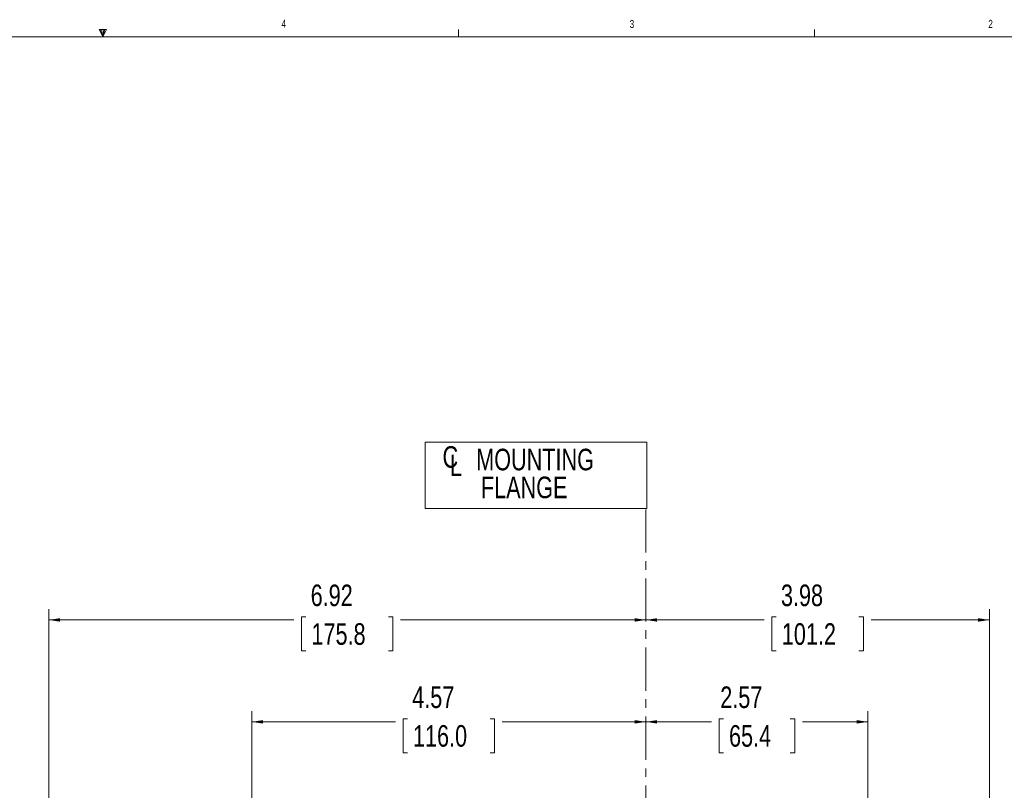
# Model space of a CAD drawing. Header units: inches. Extents: x 0.3 to 33.9, y 0.2 to 21.6.
# Tile 16 of 23: x 16.1 to 27.5, y 12.7 to 21.6. Entities that reach past the tile are written whole.
import ezdxf

# ---------------------------------------------------------------- set-up
doc = ezdxf.new("R2010")
doc.units = ezdxf.units.IN
doc.header["$MEASUREMENT"] = 0
doc.linetypes.add('CENTERX2', pattern=[0.8, 0.5, -0.1, 0.1, -0.1])
doc.layers.add('SLD-0', color=7, linetype='Continuous', lineweight=15)
doc.styles.add('SLDTEXTSTYLE0', font='TXT', dxfattribs={"width": 0.75})
doc.dimstyles.new('SLDDIMSTYLE0', dxfattribs={"dimtxt": 0.25, "dimasz": 0.13, "dimexe": 0, "dimexo": 0.0625, "dimgap": 0.0625, "dimtad": 0, "dimtih": 1, "dimtoh": 1, "dimrnd": 1e-09, "dimzin": 12, "dimdsep": 46, "dimtxsty": 'SLDTEXTSTYLE0', "dimsah": 1, "dimcen": 0.09, "dimadec": 0, "dimazin": 3, "dimtfac": 1, "dimtofl": 0, "dimtmove": 0, "dimatfit": 3, "dimfxl": 1, "dimfrac": 2, "dimtolj": 1, "dimtzin": 12, "dimarcsym": 0})

# ---------------------------------------------------------------- blocks, each defined once
blk = doc.blocks.new('SW_SYMBOL_MOD_CL')
at = {"layer": 'SLD-0', "color": 0, "char_height": 30.8, "attachment_point": 5, "style": 'SLDTEXTSTYLE0'}
for s, insert in [('C', (15.7, 23.6)), ('L', (23.6, 11.8))]:
    blk.add_mtext(s, dxfattribs=dict(at, insert=insert))
blk = doc.blocks.new('SW_TABLEANNOTATION_0')
at = {"layer": 'SLD-0', "color": 0}
for p, q in [((0, 0), (0, -0.77)), ((2.57, 0), (0, 0)), ((2.57, -0.77), (2.57, 0)), ((0, -0.77), (2.57, -0.77))]:
    blk.add_line(p, q, dxfattribs=at)
at = {"layer": 'SLD-0', "color": 0, "xscale": 0.0081111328, "yscale": 0.0081111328, "zscale": 0.0081111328}
blk.add_blockref('SW_SYMBOL_MOD_CL', (0.164, -0.366), dxfattribs=at)
at = {"layer": 'SLD-0', "color": 0, "char_height": 0.25, "attachment_point": 1, "style": 'SLDTEXTSTYLE0'}
for s, insert in [('MOUNTING', (0.591, -0.078)), ('FLANGE', (0.646, -0.401))]:
    blk.add_mtext(s, dxfattribs=dict(at, insert=insert))
blk = doc.blocks.new('_D_6')
at = {"layer": 'SLD-0'}
for p, q in [((25.893, 12.517), (25.893, 13.596)), ((23.319, 13.471), (24.08, 13.471)), ((24.219, 13.507), (24.169, 13.507)), ((24.169, 13.507), (24.169, 13.111)), ((24.993, 13.507), (25.044, 13.507)), ((25.044, 13.507), (25.044, 13.111)), ((25.893, 13.471), (25.133, 13.471)), ((24.169, 13.111), (24.219, 13.111)), ((25.044, 13.111), (24.993, 13.111))]:
    blk.add_line(p, q, dxfattribs=at)
for points in [[(23.319, 13.471), (23.449, 13.451), (23.449, 13.491)], [(25.893, 13.471), (25.763, 13.491), (25.763, 13.451)]]:
    blk.add_solid(points, dxfattribs=at)
at = {"layer": 'SLD-0', "char_height": 0.25, "attachment_point": 1, "style": 'SLDTEXTSTYLE0'}
for s, insert in [('2.57', (24.181, 13.881, -2.447)), ('65.4', (24.283, 13.433, -2.447))]:
    blk.add_mtext(s, dxfattribs=dict(at, insert=insert))
blk = doc.blocks.new('_D_7')
at = {"layer": 'SLD-0'}
for p, q in [((27.301, 11.187), (27.301, 14.777)), ((23.319, 14.652), (24.692, 14.652)), ((24.831, 14.689), (24.78, 14.689)), ((24.78, 14.689), (24.78, 14.292)), ((25.789, 14.689), (25.84, 14.689)), ((25.84, 14.689), (25.84, 14.292)), ((27.301, 14.652), (25.929, 14.652)), ((24.78, 14.292), (24.831, 14.292)), ((25.84, 14.292), (25.789, 14.292))]:
    blk.add_line(p, q, dxfattribs=at)
for points in [[(23.319, 14.652), (23.449, 14.632), (23.449, 14.672)], [(27.301, 14.652), (27.171, 14.672), (27.171, 14.632)]]:
    blk.add_solid(points, dxfattribs=at)
at = {"layer": 'SLD-0', "char_height": 0.25, "attachment_point": 1, "style": 'SLDTEXTSTYLE0'}
for s, insert in [('3.98', (24.885, 15.062, -2.447)), ('101.2', (24.895, 14.614, -2.447))]:
    blk.add_mtext(s, dxfattribs=dict(at, insert=insert))
blk = doc.blocks.new('_D_8')
at = {"layer": 'SLD-0'}
for p, q in [((18.751, 11.694), (18.751, 13.596)), ((18.751, 13.471), (20.416, 13.471)), ((20.556, 13.507), (20.505, 13.507)), ((20.505, 13.507), (20.505, 13.111)), ((21.514, 13.507), (21.565, 13.507)), ((21.565, 13.507), (21.565, 13.111)), ((23.319, 13.471), (21.654, 13.471)), ((20.505, 13.111), (20.556, 13.111)), ((21.565, 13.111), (21.514, 13.111))]:
    blk.add_line(p, q, dxfattribs=at)
for points in [[(18.751, 13.471), (18.881, 13.451), (18.881, 13.491)], [(23.319, 13.471), (23.189, 13.491), (23.189, 13.451)]]:
    blk.add_solid(points, dxfattribs=at)
at = {"layer": 'SLD-0', "char_height": 0.25, "attachment_point": 1, "style": 'SLDTEXTSTYLE0'}
for s, insert in [('4.57', (20.61, 13.881, -2.447)), ('116.0', (20.619, 13.433, -2.447))]:
    blk.add_mtext(s, dxfattribs=dict(at, insert=insert))
blk = doc.blocks.new('_D_9')
at = {"layer": 'SLD-0'}
for p, q in [((16.396, 10.138), (16.396, 14.777)), ((16.396, 14.652), (19.239, 14.652)), ((19.378, 14.689), (19.328, 14.689)), ((19.328, 14.689), (19.328, 14.292)), ((20.337, 14.689), (20.387, 14.689)), ((20.387, 14.689), (20.387, 14.292)), ((23.319, 14.652), (20.476, 14.652)), ((19.328, 14.292), (19.378, 14.292)), ((20.387, 14.292), (20.337, 14.292))]:
    blk.add_line(p, q, dxfattribs=at)
for points in [[(16.396, 14.652), (16.526, 14.632), (16.526, 14.672)], [(23.319, 14.652), (23.189, 14.672), (23.189, 14.632)]]:
    blk.add_solid(points, dxfattribs=at)
at = {"layer": 'SLD-0', "char_height": 0.25, "attachment_point": 1, "style": 'SLDTEXTSTYLE0'}
for s, insert in [('6.92', (19.433, 15.062, -2.447)), ('175.8', (19.442, 14.614, -2.447))]:
    blk.add_mtext(s, dxfattribs=dict(at, insert=insert))

msp = doc.modelspace()

# ---------------------------------------------------------------- linework, layer by layer
at = {"color": 7, "linetype": 'Continuous', "lineweight": 0}
for p, q in [((16.981, 21.496), (17.067, 21.496)), ((17.023, 21.411), (16.981, 21.496)), ((17.023, 21.411), (16.989, 21.496)), ((17.023, 21.411), (17.009, 21.496)), ((17.023, 21.411), (17.036, 21.496)), ((17.023, 21.411), (17.046, 21.496)), ((17.023, 21.411), (17.067, 21.496)), ((21.148, 21.411), (21.148, 21.495)), ((25.273, 21.411), (25.273, 21.495)), ((0.523, 21.411), (33.523, 21.411))]:
    msp.add_line(p, q, dxfattribs=at)
at = {"layer": 'SLD-0', "linetype": 'CENTERX2', "lineweight": 0}
msp.add_line((23.319, 15.932), (23.319, 2.501), dxfattribs=at)

# ---------------------------------------------------------------- block references
at = {"layer": 'SLD-0'}
msp.add_blockref('SW_TABLEANNOTATION_0', (20.761, 16.714), dxfattribs=at)

# ---------------------------------------------------------------- texts
at = {"color": 7, "linetype": 'Continuous', "lineweight": 0, "char_height": 0.0938, "attachment_point": 1, "style": 'SLDTEXTSTYLE0'}
for s, insert in [('4', (19.095, 21.609)), ('3', (23.131, 21.606)), ('2', (27.289, 21.607))]:
    msp.add_mtext(s, dxfattribs=dict(at, insert=insert))

# ---------------------------------------------------------------- dimensions: what is measured, and where the dimension line sits
at = {"layer": 'SLD-0'}
for base, p2, picture, middle in [((16.396, 14.652), (16.396, 10.088), '_D_9', (19.857, 14.652)), ((18.751, 13.471), (18.751, 11.644), '_D_8', (21.035, 13.471)), ((25.893, 13.471), (25.893, 12.467), '_D_6', (24.606, 13.471)), ((27.301, 14.652), (27.301, 11.137), '_D_7', (25.31, 14.652))]:
    dim = msp.add_linear_dim(base=base, p1=(23.319, 15.932), p2=p2, dimstyle='SLDDIMSTYLE0', dxfattribs=at)
    dim.commit()
    dim.dimension.update_dxf_attribs({"geometry": picture, "text_midpoint": middle, "dimtype": 160})

doc.saveas('drawing.dxf')
